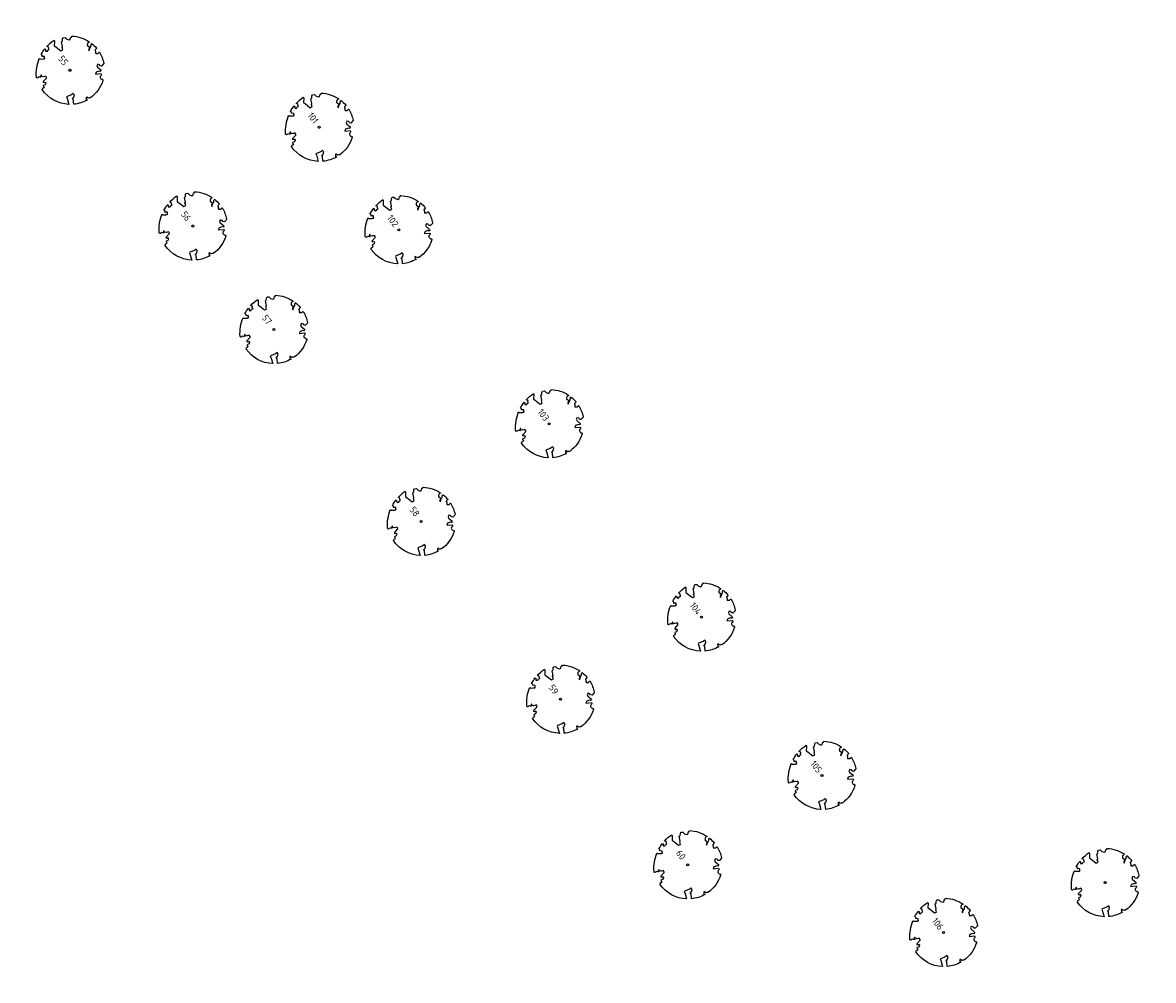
# Model space of a CAD drawing. Header units: metres. Extents: x 197067 to 197667, y 354825 to 355599.
# Tile 5 of 14: x 197430 to 197497, y 355062 to 355119. Entities that reach past the tile are written whole.
import ezdxf

# ---------------------------------------------------------------- set-up
doc = ezdxf.new("R2010")
doc.units = ezdxf.units.M
doc.layers.add('B-WE-GR-BOOM-S', color=252, linetype='Continuous', lineweight=25)
doc.layers.add('V-WE-GR-BOOM-S', color=10, linetype='Continuous', lineweight=25)
doc.styles.add('NLCS-ISO-M500-T25', font='NLCS-ISO.ttf', dxfattribs={"height": 1})

# ---------------------------------------------------------------- blocks, each defined once
blk = doc.blocks.new('*U2')
at = {"color": 252}
blk.add_lwpolyline([(0.43, 4.71), (0.44, 4.72), (0.45, 4.73), (0.46, 4.74), (0.47, 4.75), (0.47, 4.75), (0.48, 4.76), (0.49, 4.77), (0.49, 4.78), (0.5, 4.79), (0.51, 4.8), (0.51, 4.82), (0.52, 4.84), (0.52, 4.86), (0.51, 4.88), (0.51, 4.92), (0.48, 5.03, -0.52938), (0.53, 5.1, -0.087139), (2.22, 4.62, -0.372341), (2.28, 4.47), (2.35, 4.12), (2.18, 3.95), (1.99, 3.99), (1.77, 3.82), (1.85, 3.6), (2.09, 3.53), (2.71, 3.67), (2.86, 3.59), (2.85, 3.45), (2.71, 3.36), (2.58, 2.94), (2.74, 2.67), (3.17, 3.35, -0.504641), (3.41, 3.14, 0.331948), (3.54, 2.92, 0.282008), (3.99, 3), (3.96, 2.99, -0.512156), (4.16, 2.98, -0.16076), (5.09, -0.06), (4.98, -0.17), (4.98, -0.29), (4.86, -0.31), (4.88, -0.44), (4.7, -0.38), (4.64, -0.52), (4.86, -0.67), (4.93, -0.72), (5.05, -0.6, -0.106371), (4.34, -2.61), (3.71, -2.2), (3.59, -2.28), (3.51, -1.94), (3.29, -1.67), (3.02, -1.68), (3.03, -1.99), (2.83, -2.68), (2.86, -2.81), (3.01, -2.83), (3.93, -3.18, -0.236298), (-0.23, -5.01, 0.159625), (-0.35, -4.77, 0.350802), (-0.31, -4.53, -0.504641), (-0.6, -4.39), (-0.53, -4.17), (-0.65, -3.96), (-0.8, -3.98), (-0.82, -4.14), (-0.94, -4.21), (-1.08, -4.11), (-1.2, -3.47), (-1.29, -3.38), (-1.52, -3.39), (-1.59, -3.66), (-1.68, -3.69), (-1.77, -3.92), (-2, -3.8, 0.733583), (-1.92, -3.97, -0.861625), (-1.87, -4.13, 0.279978), (-2.04, -4.39), (-2.04, -4.4, -0.827056), (-2.21, -4.58, -0.116774), (-4.15, -2.56), (-4.11, -2.55), (-4.08, -2.54), (-4.06, -2.53), (-4.04, -2.52), (-4.02, -2.51), (-4.01, -2.5), (-4, -2.49), (-3.77, -2.18), (-3.76, -2.17), (-3.76, -2.16), (-3.75, -2.15), (-3.75, -2.14), (-3.75, -2.13), (-3.74, -2.12), (-3.74, -2.11), (-3.74, -2.1), (-3.73, -2.09), (-3.72, -2.07), (-3.71, -2.06), (-3.71, -2.04), (-3.7, -2.02), (-3.69, -2.01), (-3.68, -1.99), (-3.68, -1.97), (-3.67, -1.96), (-3.67, -1.94), (-3.67, -1.93), (-3.67, -1.92), (-3.67, -1.9), (-3.67, -1.89), (-3.67, -1.88), (-3.68, -1.88), (-3.68, -1.87), (-3.69, -1.87), (-3.7, -1.87), (-3.71, -1.87), (-3.72, -1.87), (-3.73, -1.86), (-3.74, -1.86), (-3.75, -1.86), (-3.76, -1.86), (-3.78, -1.85), (-3.79, -1.84), (-3.8, -1.83), (-3.81, -1.83), (-3.83, -1.82), (-3.84, -1.81), (-3.85, -1.8), (-3.87, -1.78), (-3.88, -1.77), (-3.89, -1.76), (-3.91, -1.75), (-4.15, -2.03), (-4.16, -2.01), (-4.17, -2), (-4.18, -1.98), (-4.19, -1.97), (-4.2, -1.95), (-4.22, -1.94), (-4.24, -1.93), (-4.27, -1.92), (-4.32, -1.93), (-4.38, -1.94), (-4.46, -1.97, -0.040997), (-4.79, -1.03), (-4.62, -1.06), (-4.46, -1.16), (-4.38, -1.08), (-4.28, -0.93), (-4.38, -0.78), (-4.32, -0.57), (-4.52, -0.55), (-4.65, -0.42), (-4.89, -0.58, -0.05814), (-4.99, 0.83), (-4.85, 0.8), (-4.3, 0.36), (-4.06, 0.45), (-3.13, 0.69), (-3.05, 1), (-3.41, 1.14), (-3.46, 1.26), (-4.12, 1.58), (-4.14, 1.77), (-4.36, 1.96), (-4.45, 2.14), (-4.3, 2.38), (-3.96, 2.43), (-3.65, 2.63), (-3.65, 2.84), (-3.84, 3.07), (-3.79, 3.16), (-3.86, 3.31, -0.13428), (-1.66, 4.83, -0.541727), (-1.6, 4.78), (-1.61, 4.64), (-1.61, 4.56), (-1.6, 4.51), (-1.58, 4.46), (-1.56, 4.43), (-1.53, 4.41), (-1.51, 4.39), (-1.49, 4.38), (-1.47, 4.36), (-1.45, 4.34), (-1.43, 4.32), (-1.41, 4.31), (-1.4, 4.3), (-1.38, 4.28), (-1.36, 4.28), (-1.35, 4.27), (-1.33, 4.27), (-1.31, 4.28), (-1.29, 4.28), (-1.27, 4.29), (-1.25, 4.31), (-1.23, 4.32), (-1.21, 4.33), (-1.19, 4.34), (-1.17, 4.34), (-1.15, 4.35), (-1.13, 4.35), (-1.11, 4.35), (-1.09, 4.36), (-1.07, 4.36), (-1.05, 4.36), (-1.03, 4.37), (-1.01, 4.38), (-1, 4.39), (-0.99, 4.41), (-0.97, 4.42), (-0.96, 4.32), (-0.94, 4.3), (-0.83, 4.12), (-0.61, 4), (-0.93, 4.51), (-0.92, 4.52), (-0.92, 4.54), (-0.92, 4.55), (-0.92, 4.57), (-0.92, 4.58), (-0.93, 4.6), (-0.94, 4.61), (-0.95, 4.63), (-0.97, 4.65), (-0.99, 4.67), (-1.02, 4.69), (-1.05, 4.72), (-1.08, 4.75), (-1.12, 4.79), (-1.2, 4.9, -0.543104), (-1.17, 4.98, -0.046766), (-0.23, 5.12, -0.385168), (-0.18, 5.07), (-0.15, 4.88), (-0.14, 4.82), (-0.12, 4.78), (-0.1, 4.75), (-0.09, 4.74), (-0.07, 4.73), (-0.05, 4.73), (-0.03, 4.73), (-0.01, 4.72), (0.01, 4.72), (0.03, 4.72), (0.04, 4.71), (0.06, 4.7), (0.08, 4.7), (0.09, 4.69), (0.11, 4.68), (0.12, 4.67), (0.14, 4.67), (0.15, 4.66), (0.17, 4.65), (0.18, 4.65), (0.19, 4.64), (0.2, 4.63), (0.21, 4.62), (0.22, 4.61), (0.23, 4.6), (0.23, 4.59), (0.24, 4.58), (0.24, 4.58), (0.25, 4.57), (0.25, 4.56), (0.26, 4.56), (0.27, 4.56), (0.28, 4.56), (0.29, 4.56), (0.3, 4.57), (0.31, 4.57), (0.32, 4.58), (0.34, 4.59), (0.35, 4.6), (0.36, 4.62), (0.37, 4.63), (0.38, 4.64), (0.39, 4.66), (0.4, 4.67), (0.41, 4.69), (0.42, 4.7)], format="xyb", close=True, dxfattribs=at)
blk.add_circle((0, 0), 0.15, dxfattribs=at)
at = {"color": 7, "style": 'NLCS-ISO-M500-T25'}
for tag, p in [('NR', (-2.46, -0.4)), ('NAAM', (-2.46, -1.6))]:
    blk.add_attdef(tag, p, '', height=1, dxfattribs=at)
at = {"color": 7, "style": 'NLCS-ISO-M500-T25', "flags": 1}
for tag, p in [('WETNAAM', (-2.46, -2.8)), ('STAMDIA', (-2.46, -4)), ('STAMOMTR', (-2.46, -5.2)), ('OPMERKING', (-2.46, -6.4))]:
    blk.add_attdef(tag, p, '', height=1, dxfattribs=at)

msp = doc.modelspace()

# ---------------------------------------------------------------- block references
at = {"layer": 'B-WE-GR-BOOM-S', "xscale": 0.4, "yscale": 0.4, "zscale": 0.4, "rotation": 307.28604508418}
msp.add_blockref('*U2', (197493.865, 355067.798), dxfattribs=at)
at = {"layer": 'V-WE-GR-BOOM-S'}
ref = msp.add_blockref('*U2', (197432.47, 355115.98), dxfattribs=dict(at, xscale=0.4, yscale=0.4, zscale=0.4, rotation=307.28604508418))
ref.add_attrib('NR', '55', (197431.746, 355116.666), dxfattribs={"layer": '0', "color": 7, "height": 0.4, "rotation": 307.28605, "style": 'NLCS-ISO-M500-T25'})
ref = msp.add_blockref('*U2', (197447.256, 355112.601), dxfattribs=dict(at, xscale=0.4, yscale=0.4, zscale=0.4, rotation=307.28604508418))
ref.add_attrib('NR', '101', (197446.532, 355113.287), dxfattribs={"layer": '0', "color": 7, "height": 0.4, "rotation": 307.28605, "style": 'NLCS-ISO-M500-T25'})
ref = msp.add_blockref('*U2', (197439.754, 355106.744), dxfattribs=dict(at, xscale=0.4, yscale=0.4, zscale=0.4, rotation=307.28604508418))
ref.add_attrib('NR', '56', (197439.03, 355107.43), dxfattribs={"layer": '0', "color": 7, "height": 0.4, "rotation": 307.28605, "style": 'NLCS-ISO-M500-T25'})
ref = msp.add_blockref('*U2', (197451.973, 355106.52), dxfattribs=dict(at, xscale=0.4, yscale=0.4, zscale=0.4, rotation=307.28604508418))
ref.add_attrib('NR', '102', (197451.249, 355107.206), dxfattribs={"layer": '0', "color": 7, "height": 0.4, "rotation": 307.28605, "style": 'NLCS-ISO-M500-T25'})
ref = msp.add_blockref('*U2', (197444.555, 355100.604), dxfattribs=dict(at, xscale=0.4, yscale=0.4, zscale=0.4, rotation=307.28604508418))
ref.add_attrib('NR', '57', (197443.831, 355101.29), dxfattribs={"layer": '0', "color": 7, "height": 0.4, "rotation": 307.28605, "style": 'NLCS-ISO-M500-T25'})
ref = msp.add_blockref('*U2', (197460.898, 355095.014), dxfattribs=dict(at, xscale=0.4, yscale=0.4, zscale=0.4, rotation=307.28604508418))
ref.add_attrib('NR', '103', (197460.174, 355095.7), dxfattribs={"layer": '0', "color": 7, "height": 0.4, "rotation": 307.28605, "style": 'NLCS-ISO-M500-T25'})
ref = msp.add_blockref('*U2', (197453.301, 355089.224), dxfattribs=dict(at, xscale=0.4, yscale=0.4, zscale=0.4, rotation=307.28604508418))
ref.add_attrib('NR', '58', (197452.577, 355089.91), dxfattribs={"layer": '0', "color": 7, "height": 0.4, "rotation": 307.28605, "style": 'NLCS-ISO-M500-T25'})
ref = msp.add_blockref('*U2', (197469.925, 355083.544), dxfattribs=dict(at, xscale=0.4, yscale=0.4, zscale=0.4, rotation=307.28604508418))
ref.add_attrib('NR', '104', (197469.201, 355084.23), dxfattribs={"layer": '0', "color": 7, "height": 0.4, "rotation": 307.28605, "style": 'NLCS-ISO-M500-T25'})
ref = msp.add_blockref('*U2', (197461.56, 355078.672), dxfattribs=dict(at, xscale=0.4, yscale=0.4, zscale=0.4, rotation=307.28604508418))
ref.add_attrib('NR', '59', (197460.836, 355079.358), dxfattribs={"layer": '0', "color": 7, "height": 0.4, "rotation": 307.28605, "style": 'NLCS-ISO-M500-T25'})
ref = msp.add_blockref('*U2', (197477.072, 355074.155), dxfattribs=dict(at, xscale=0.4, yscale=0.4, zscale=0.4, rotation=307.28604508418))
ref.add_attrib('NR', '105', (197476.348, 355074.841), dxfattribs={"layer": '0', "color": 7, "height": 0.4, "rotation": 307.28605, "style": 'NLCS-ISO-M500-T25'})
ref = msp.add_blockref('*U2', (197469.106, 355068.85), dxfattribs=dict(at, xscale=0.4, yscale=0.4, zscale=0.4, rotation=307.28604508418))
ref.add_attrib('NR', '60', (197468.382, 355069.536), dxfattribs={"layer": '0', "color": 7, "height": 0.4, "rotation": 307.28605, "style": 'NLCS-ISO-M500-T25'})
ref = msp.add_blockref('*U2', (197484.285, 355064.837), dxfattribs=dict(at, xscale=0.4, yscale=0.4, zscale=0.4, rotation=307.28604508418))
ref.add_attrib('NR', '106', (197483.561, 355065.523), dxfattribs={"layer": '0', "color": 7, "height": 0.4, "rotation": 307.28605, "style": 'NLCS-ISO-M500-T25'})

doc.saveas('drawing.dxf')
